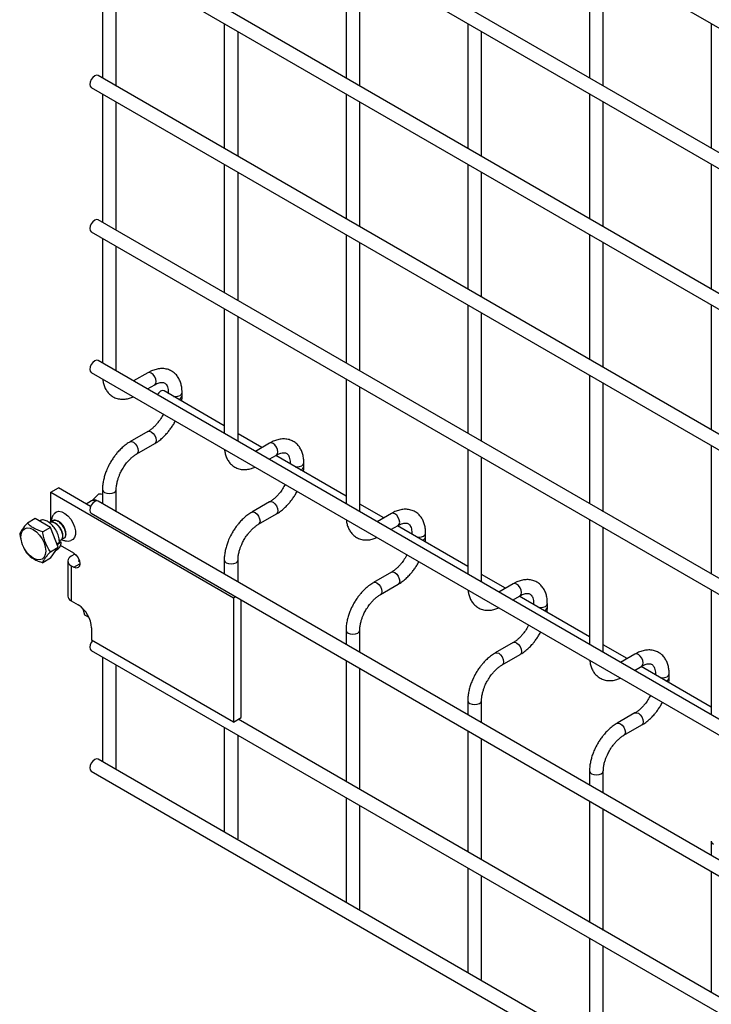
# Model space of a CAD drawing. Header units: inches. Extents: x 0.2 to 10.7, y 0.2 to 8.1.
# Tile 7 of 19: x 7 to 7.7, y 6.3 to 7.2. Entities that reach past the tile are written whole.
import ezdxf

# ---------------------------------------------------------------- set-up
doc = ezdxf.new("R2010")
doc.units = ezdxf.units.IN
doc.header["$MEASUREMENT"] = 0

msp = doc.modelspace()

# ---------------------------------------------------------------- linework, layer by layer
for p, q in [((7.10002, 7.56411), (10.5124, 5.59418)), ((10.51906, 5.46964), (7.10668, 7.43957)), ((7.10002, 7.42802), (10.5124, 5.45809)), ((10.51906, 5.33355), (7.10668, 7.30348)), ((7.10002, 7.29193), (10.5124, 5.322)), ((7.11083, 7.28569), (7.11083, 7.16499)), ((7.34653, 7.28571), (7.34653, 7.16502)), ((7.58223, 7.28573), (7.58223, 7.16504)), ((7.12416, 7.1573), (7.12416, 7.27799)), ((7.35986, 7.15732), (7.35986, 7.27801)), ((7.59556, 7.15734), (7.59556, 7.27804)), ((7.22868, 7.21765), (7.22868, 7.09696)), ((7.46438, 7.21768), (7.46438, 7.09698)), ((7.70008, 7.2177), (7.70008, 7.097)), ((7.24201, 7.08926), (7.24201, 7.20996)), ((7.47771, 7.08928), (7.47771, 7.20998)), ((10.51906, 5.19746), (7.10668, 7.16739)), ((7.10002, 7.15584), (10.5124, 5.18591)), ((7.11083, 7.1496), (7.11083, 7.0255)), ((7.12416, 7.0178), (7.12416, 7.1419)), ((7.34653, 7.14962), (7.34653, 7.02893)), ((7.35986, 7.02123), (7.35986, 7.14192)), ((7.58223, 7.14964), (7.58223, 7.02895)), ((7.59556, 7.02125), (7.59556, 7.14195)), ((7.22868, 7.08156), (7.22868, 6.95747)), ((7.46438, 7.08159), (7.46438, 6.96089)), ((7.70008, 7.08161), (7.70008, 6.96091)), ((7.24201, 6.94977), (7.24201, 7.07387)), ((7.47771, 6.95319), (7.47771, 7.07389)), ((10.51906, 5.05797), (7.10668, 7.02789)), ((7.10002, 7.01635), (10.5124, 5.04642)), ((7.11083, 7.01011), (7.11083, 6.88941)), ((7.34653, 7.01353), (7.34653, 6.88943)), ((7.58223, 7.01355), (7.58223, 6.89286)), ((7.12416, 6.88171), (7.12416, 7.00241)), ((7.35986, 6.88174), (7.35986, 7.00583)), ((7.59556, 6.88516), (7.59556, 7.00586)), ((7.22868, 6.94207), (7.22868, 6.82138)), ((7.46438, 6.9455), (7.46438, 6.8214)), ((7.70008, 6.94552), (7.70008, 6.82482)), ((7.24201, 6.81368), (7.24201, 6.93437)), ((7.47771, 6.8137), (7.47771, 6.9378)), ((10.51906, 4.92188), (7.10668, 6.8918)), ((7.10002, 6.88026), (10.5124, 4.91033)), ((7.15473, 6.88001), (7.14092, 6.87204)), ((7.58223, 6.87746), (7.58223, 6.75337)), ((7.15425, 6.86434), (7.1614, 6.86846)), ((7.34653, 6.87404), (7.34653, 6.75334)), ((7.35986, 6.74565), (7.35986, 6.86634)), ((7.59556, 6.74567), (7.59556, 6.86977)), ((7.22868, 6.8288), (7.17038, 6.86245)), ((7.17452, 6.86088), (7.17452, 6.86006)), ((7.17452, 6.86087), (7.17472, 6.85994)), ((7.18786, 6.85741), (7.18786, 6.86088)), ((7.16972, 6.84001), (7.16864, 6.83795)), ((7.15473, 6.82312), (7.13741, 6.81312)), ((7.2652, 6.80771), (7.24201, 6.8211)), ((7.14407, 6.80158), (7.1614, 6.81158)), ((7.27258, 6.81198), (7.25877, 6.804)), ((7.70008, 6.80943), (7.70008, 6.68533)), ((7.27211, 6.79631), (7.27925, 6.80043)), ((7.34653, 6.76076), (7.27853, 6.80002)), ((7.46438, 6.806), (7.46438, 6.68531)), ((7.29237, 6.79285), (7.29237, 6.79202)), ((7.29237, 6.79284), (7.29258, 6.79191)), ((7.30571, 6.78938), (7.30571, 6.79285)), ((7.47771, 6.67761), (7.47771, 6.79831)), ((7.28757, 6.77198), (7.2865, 6.76992)), ((7.06075, 6.7644), (7.06811, 6.76865)), ((7.06075, 6.73551), (7.06075, 6.7644)), ((7.06075, 6.7644), (7.23752, 6.66234)), ((7.09938, 6.75059), (7.06811, 6.76865)), ((7.10595, 6.76175), (7.1005, 6.75625)), ((7.11083, 6.76709), (7.11083, 6.75332)), ((7.12416, 6.74562), (7.12416, 6.76709)), ((7.10034, 6.75613), (7.09507, 6.75309)), ((7.10048, 6.75624), (7.10033, 6.75613)), ((10.51906, 4.78579), (7.10668, 6.75571)), ((7.27258, 6.75509), (7.25526, 6.74509)), ((7.38305, 6.73968), (7.35986, 6.75307)), ((7.10002, 6.74417), (10.5124, 4.77424)), ((7.26192, 6.73354), (7.27925, 6.74354)), ((7.39043, 6.74394), (7.37662, 6.73597)), ((7.04564, 6.73901), (7.03812, 6.73467)), ((7.06053, 6.73042), (7.04564, 6.73901)), ((7.05021, 6.73693), (7.04973, 6.73665)), ((7.38996, 6.72827), (7.3971, 6.73239)), ((7.46438, 6.69273), (7.39638, 6.73198)), ((7.58223, 6.73797), (7.58223, 6.61728)), ((7.06053, 6.73042), (7.05301, 6.72607)), ((7.06797, 6.71124), (7.06053, 6.73042)), ((7.41023, 6.72481), (7.41023, 6.72399)), ((7.41023, 6.7248), (7.41043, 6.72387)), ((7.42356, 6.72134), (7.42356, 6.72481)), ((7.59556, 6.60958), (7.59556, 6.73027)), ((7.06916, 6.71584), (7.06673, 6.71444)), ((7.06675, 6.71439), (7.06736, 6.71399)), ((7.06736, 6.71399), (7.06718, 6.71328)), ((7.07089, 6.71603), (7.06736, 6.71399)), ((7.069, 6.71726), (7.07089, 6.71603)), ((7.08308, 6.70557), (7.07011, 6.71306)), ((7.06045, 6.70689), (7.06797, 6.71124)), ((7.06053, 6.70065), (7.06797, 6.71124)), ((7.0661, 6.70858), (7.06735, 6.7093)), ((7.08414, 6.70462), (7.08055, 6.70254)), ((7.08414, 6.70462), (7.08493, 6.70416)), ((7.40543, 6.70395), (7.40435, 6.70188)), ((7.06053, 6.70065), (7.05301, 6.6963)), ((7.07727, 6.69798), (7.07727, 6.66396)), ((7.08308, 6.69196), (7.08897, 6.69537)), ((7.08791, 6.69829), (7.08841, 6.69858)), ((7.08791, 6.69829), (7.08791, 6.69768)), ((7.08879, 6.69717), (7.08791, 6.69768)), ((7.22868, 6.69905), (7.22868, 6.68529)), ((7.24201, 6.67759), (7.24201, 6.69905)), ((7.08055, 6.69343), (7.08055, 6.6594)), ((7.08055, 6.69343), (7.08308, 6.69196)), ((7.39043, 6.68706), (7.37311, 6.67706)), ((7.5009, 6.67165), (7.47771, 6.68503)), ((7.37977, 6.66551), (7.3971, 6.67551)), ((7.50828, 6.67591), (7.49447, 6.66794)), ((7.70008, 6.66994), (7.70008, 6.54924)), ((7.08055, 6.6594), (7.08732, 6.65549)), ((7.23752, 6.66234), (7.23964, 6.66356)), ((7.23752, 6.66234), (7.23752, 6.54224)), ((7.24489, 6.5465), (7.24489, 6.66053)), ((7.50781, 6.66024), (7.51495, 6.66436)), ((7.58223, 6.6247), (7.51423, 6.66395)), ((7.52808, 6.65678), (7.52808, 6.65596)), ((7.52808, 6.65677), (7.52828, 6.65584)), ((7.54141, 6.65331), (7.54141, 6.65678)), ((7.0919, 6.65188), (7.09327, 6.64606)), ((7.09327, 6.64606), (7.09764, 6.64354)), ((7.10017, 6.63324), (7.10017, 6.62154)), ((7.34653, 6.63102), (7.34653, 6.61725)), ((7.35986, 6.60956), (7.35986, 6.63102)), ((7.52328, 6.63591), (7.5222, 6.63385)), ((7.23752, 6.54224), (7.10017, 6.62154)), ((7.50828, 6.61902), (7.49096, 6.60902)), ((7.10002, 6.61148), (10.5124, 4.64155)), ((7.61875, 6.60361), (7.59556, 6.617)), ((7.11083, 6.60524), (7.11083, 6.50394)), ((7.34653, 6.60186), (7.34653, 6.48457)), ((7.49762, 6.59747), (7.51495, 6.60747)), ((7.62613, 6.60787), (7.61232, 6.5999)), ((7.12416, 6.49783), (7.12416, 6.59754)), ((7.35986, 6.47687), (7.35986, 6.59416)), ((7.62566, 6.5922), (7.6328, 6.59633)), ((7.70008, 6.55666), (7.63209, 6.59591)), ((7.64593, 6.58874), (7.64593, 6.58792)), ((7.64593, 6.58873), (7.64613, 6.58781)), ((7.65926, 6.58527), (7.65926, 6.58874)), ((7.46438, 6.56298), (7.46438, 6.54922)), ((7.47771, 6.54152), (7.47771, 6.56298)), ((7.64113, 6.56788), (7.64005, 6.56581)), ((7.62613, 6.55099), (7.60881, 6.54099)), ((7.23752, 6.54224), (7.24489, 6.5465)), ((10.37519, 4.73615), (7.24207, 6.54487)), ((7.22868, 6.5372), (7.22868, 6.4359)), ((7.46438, 6.53382), (7.46438, 6.41653)), ((7.61548, 6.52944), (7.6328, 6.53944)), ((7.24201, 6.4298), (7.24201, 6.52951)), ((7.47771, 6.40883), (7.47771, 6.52613)), ((10.51906, 4.5364), (7.10668, 6.50633)), ((7.10002, 6.49478), (10.5124, 4.52486)), ((7.12374, 6.49648), (7.12416, 6.49783)), ((7.58223, 6.49495), (7.58223, 6.48119)), ((7.59556, 6.47349), (7.59556, 6.49495)), ((7.34653, 6.46917), (7.34653, 6.36787)), ((7.58223, 6.46579), (7.58223, 6.3485)), ((7.35986, 6.36176), (7.35986, 6.46147)), ((7.59556, 6.3408), (7.59556, 6.45809)), ((7.24159, 6.42845), (7.24201, 6.4298)), ((7.70008, 6.42692), (7.70008, 6.41315)), ((7.46438, 6.40114), (7.46438, 6.29983)), ((7.47771, 6.29373), (7.47771, 6.39344)), ((7.70008, 6.39776), (7.70008, 6.28046)), ((7.35944, 6.36042), (7.35986, 6.36176)), ((7.58223, 6.3331), (7.58223, 6.2318)), ((7.59556, 6.2257), (7.59556, 6.3254)), ((7.47729, 6.29238), (7.47771, 6.29373))]:
    msp.add_line(p, q)
at = {"flags": 128}
for points in [[(7.10668, 7.16739), (7.10515, 7.16768), (7.10335, 7.16706), (7.10155, 7.1656), (7.10002, 7.16354), (7.09899, 7.16118), (7.09864, 7.15889), (7.09899, 7.15701), (7.10002, 7.15584), (7.10002, 7.15584)], [(7.10668, 7.02789), (7.10515, 7.02819), (7.10335, 7.02756), (7.10155, 7.02611), (7.10002, 7.02404), (7.09899, 7.02169), (7.09864, 7.0194), (7.09899, 7.01752), (7.10002, 7.01635), (7.10002, 7.01635)], [(7.10668, 6.8918), (7.10515, 6.8921), (7.10335, 6.89147), (7.10155, 6.89002), (7.10002, 6.88795), (7.09899, 6.8856), (7.09864, 6.88331), (7.09899, 6.88143), (7.10002, 6.88026), (7.10002, 6.88026)], [(7.1614, 6.86846), (7.1614, 6.86846), (7.16242, 6.86964), (7.16278, 6.87151), (7.16242, 6.87381), (7.1614, 6.87616), (7.15987, 6.87822), (7.15806, 6.87968), (7.15626, 6.88031), (7.15473, 6.88001)], [(7.17038, 6.86245), (7.16885, 6.86275), (7.16705, 6.86212), (7.16524, 6.86066), (7.16384, 6.85881)], [(7.17957, 6.85715), (7.18119, 6.85703), (7.18374, 6.85732), (7.1859, 6.85816), (7.18735, 6.85941), (7.18786, 6.86086)], [(7.15475, 6.82313), (7.15626, 6.82342), (7.15806, 6.82279), (7.15987, 6.82134), (7.1614, 6.81928), (7.16242, 6.81692), (7.16278, 6.81463), (7.16242, 6.81275), (7.16142, 6.81159)], [(7.13738, 6.81311), (7.1374, 6.81312), (7.13893, 6.81342), (7.14074, 6.81279), (7.14254, 6.81134), (7.14407, 6.80927), (7.14509, 6.80692), (7.14545, 6.80463)], [(7.27925, 6.80043), (7.27925, 6.80043), (7.28027, 6.8016), (7.28063, 6.80348), (7.28027, 6.80577), (7.27925, 6.80813), (7.27772, 6.81019), (7.27591, 6.81165), (7.27411, 6.81227), (7.27258, 6.81198)], [(7.14545, 6.80463), (7.14509, 6.80275), (7.14407, 6.80158), (7.14405, 6.80157)], [(7.29742, 6.78911), (7.29904, 6.789), (7.30159, 6.78929), (7.30376, 6.79012), (7.3052, 6.79137), (7.30571, 6.79282)], [(7.11083, 6.76711), (7.11083, 6.76709), (7.11133, 6.76561), (7.11278, 6.76436)], [(7.11278, 6.76436), (7.11494, 6.76353), (7.11749, 6.76324), (7.12004, 6.76353), (7.12221, 6.76436), (7.12365, 6.76561), (7.12416, 6.76709), (7.12416, 6.7671)], [(7.10668, 6.75571), (7.10515, 6.75601), (7.10335, 6.75538), (7.10155, 6.75393), (7.10002, 6.75186), (7.09899, 6.74951), (7.09864, 6.74722), (7.09899, 6.74534), (7.10002, 6.74417), (7.10002, 6.74417)], [(7.10418, 6.75578), (7.10213, 6.75648), (7.10034, 6.75613)], [(7.2726, 6.7551), (7.27411, 6.75539), (7.27591, 6.75476), (7.27772, 6.7533), (7.27925, 6.75124), (7.28027, 6.74889), (7.28063, 6.7466), (7.28027, 6.74472), (7.27928, 6.74356)], [(7.06482, 6.74444), (7.06617, 6.74541), (7.06863, 6.746), (7.07146, 6.74552), (7.07446, 6.74403), (7.07741, 6.74162), (7.08008, 6.73848), (7.08228, 6.73484), (7.08384, 6.73097), (7.08466, 6.72715), (7.08466, 6.72368), (7.08384, 6.7208), (7.08228, 6.71874), (7.08028, 6.71769)], [(7.25523, 6.74507), (7.25526, 6.74509), (7.25679, 6.74539), (7.25859, 6.74476), (7.26039, 6.7433), (7.26192, 6.74124), (7.26294, 6.73888), (7.2633, 6.73659)], [(7.3971, 6.73239), (7.3971, 6.73239), (7.39812, 6.73357), (7.39848, 6.73545), (7.39812, 6.73774), (7.3971, 6.74009), (7.39557, 6.74216), (7.39376, 6.74361), (7.39196, 6.74424), (7.39043, 6.74394)], [(7.2633, 6.73659), (7.26294, 6.73472), (7.26192, 6.73354), (7.2619, 6.73353)], [(7.03191, 6.72142), (7.03232, 6.72476), (7.03352, 6.7274), (7.03542, 6.72916), (7.0379, 6.72993), (7.04078, 6.72964), (7.04388, 6.72833), (7.04697, 6.72607), (7.04986, 6.72302), (7.05233, 6.7194), (7.05424, 6.71544), (7.05543, 6.71142), (7.05584, 6.70761), (7.05543, 6.70427), (7.05424, 6.70163), (7.05233, 6.69986), (7.04986, 6.6991), (7.04697, 6.69938), (7.04388, 6.7007), (7.04078, 6.70296), (7.0379, 6.706), (7.03542, 6.70963), (7.03352, 6.71359), (7.03232, 6.71761), (7.03191, 6.72142)], [(7.41527, 6.72108), (7.41689, 6.72096), (7.41944, 6.72126), (7.42161, 6.72209), (7.42305, 6.72334), (7.42356, 6.72479)], [(7.08308, 6.70557), (7.08533, 6.70375), (7.08725, 6.70117), (7.08852, 6.69823), (7.08897, 6.69537), (7.08852, 6.69302), (7.08725, 6.69155), (7.08533, 6.69118), (7.08308, 6.69196)], [(7.22868, 6.69908), (7.22868, 6.69905), (7.22918, 6.69758), (7.23063, 6.69633)], [(7.23063, 6.69633), (7.23279, 6.6955), (7.23534, 6.6952), (7.23789, 6.6955), (7.24006, 6.69633), (7.2415, 6.69758), (7.24201, 6.69905), (7.24201, 6.69907)], [(7.39045, 6.68707), (7.39196, 6.68735), (7.39376, 6.68673), (7.39557, 6.68527), (7.3971, 6.68321), (7.39812, 6.68085), (7.39848, 6.67856), (7.39812, 6.67669), (7.39713, 6.67553)], [(7.37308, 6.67704), (7.37311, 6.67705), (7.37464, 6.67735), (7.37644, 6.67673), (7.37824, 6.67527), (7.37977, 6.67321), (7.3808, 6.67085), (7.38115, 6.66856)], [(7.51495, 6.66436), (7.51495, 6.66436), (7.51597, 6.66554), (7.51633, 6.66741), (7.51597, 6.6697), (7.51495, 6.67206), (7.51342, 6.67412), (7.51162, 6.67558), (7.50981, 6.6762), (7.50828, 6.67591)], [(7.38115, 6.66856), (7.3808, 6.66668), (7.37977, 6.66551), (7.37976, 6.6655)], [(7.53312, 6.65305), (7.53474, 6.65293), (7.5373, 6.65322), (7.53946, 6.65406), (7.5409, 6.65531), (7.54141, 6.65676)], [(7.34653, 6.63104), (7.34653, 6.63102), (7.34704, 6.62955), (7.34848, 6.6283)], [(7.34848, 6.6283), (7.35064, 6.62746), (7.35319, 6.62717), (7.35575, 6.62746), (7.35791, 6.6283), (7.35935, 6.62955), (7.35986, 6.63102), (7.35986, 6.63104)], [(7.10125, 6.62091), (7.10002, 6.61918), (7.09899, 6.61682), (7.09864, 6.61453), (7.09899, 6.61265), (7.10002, 6.61148), (7.10002, 6.61148)], [(7.5083, 6.61903), (7.50981, 6.61932), (7.51162, 6.61869), (7.51342, 6.61724), (7.51495, 6.61517), (7.51597, 6.61282), (7.51633, 6.61053), (7.51597, 6.60865), (7.51498, 6.60749)], [(7.49093, 6.609), (7.49096, 6.60902), (7.49249, 6.60932), (7.49429, 6.60869), (7.4961, 6.60724), (7.49762, 6.60517), (7.49865, 6.60282), (7.49901, 6.60053)], [(7.6328, 6.59633), (7.6328, 6.59633), (7.63382, 6.5975), (7.63418, 6.59938), (7.63382, 6.60167), (7.6328, 6.60403), (7.63127, 6.60609), (7.62947, 6.60754), (7.62766, 6.60817), (7.62613, 6.60787)], [(7.49901, 6.60053), (7.49865, 6.59865), (7.49762, 6.59747), (7.49761, 6.59746)], [(7.65097, 6.58501), (7.6526, 6.5849), (7.65515, 6.58519), (7.65731, 6.58602), (7.65875, 6.58727), (7.65926, 6.58872)], [(7.46438, 6.56301), (7.46438, 6.56298), (7.46489, 6.56151), (7.46633, 6.56026)], [(7.46633, 6.56026), (7.46849, 6.55943), (7.47105, 6.55914), (7.4736, 6.55943), (7.47576, 6.56026), (7.4772, 6.56151), (7.47771, 6.56298), (7.47771, 6.563)], [(7.62615, 6.551), (7.62766, 6.55129), (7.62947, 6.55066), (7.63127, 6.5492), (7.6328, 6.54714), (7.63382, 6.54478), (7.63418, 6.54249), (7.63382, 6.54062), (7.63283, 6.53946)], [(7.60878, 6.54097), (7.60881, 6.54099), (7.61034, 6.54128), (7.61214, 6.54066), (7.61395, 6.5392), (7.61548, 6.53714), (7.6165, 6.53478), (7.61686, 6.53249)], [(7.61686, 6.53249), (7.6165, 6.53062), (7.61548, 6.52944), (7.61546, 6.52943)], [(7.10668, 6.50633), (7.10515, 6.50662), (7.10335, 6.506), (7.10155, 6.50454), (7.10002, 6.50248), (7.09899, 6.50012), (7.09864, 6.49783), (7.09899, 6.49596), (7.10002, 6.49478), (7.10002, 6.49478)], [(7.58223, 6.49497), (7.58223, 6.49495), (7.58274, 6.49348), (7.58418, 6.49223)], [(7.58418, 6.49223), (7.58635, 6.49139), (7.5889, 6.4911), (7.59145, 6.49139), (7.59361, 6.49223), (7.59506, 6.49348), (7.59556, 6.49495), (7.59556, 6.49497)], [(7.70008, 6.42694), (7.70008, 6.42692), (7.70059, 6.42544), (7.70203, 6.42419)]]:
    msp.add_lwpolyline(points, dxfattribs=at)
for centre, radius, start, end in [((7.18377, 6.85821), 0.00417, 283.62805, 348.60971), ((7.30162, 6.79018), 0.00417, 283.62805, 348.60971), ((7.10874, 6.75848), 0.0043, 61.03639, 130.4461), ((7.10285, 6.75305), 0.00397, 48.51886, 126.28451), ((7.06292, 6.72542), 0.01201, 10.94264, 67.72485), ((7.41947, 6.72214), 0.00417, 283.62805, 348.60971), ((7.08228, 6.69798), 0.00488, 110.78342, 249.21658), ((7.08803, 6.69798), 0.000327, 110.78342, 249.21658), ((7.08286, 6.66452), 0.00562, 185.6948, 245.62534), ((7.07228, 6.63197), 0.02792, 2.60548, 57.39452), ((7.53732, 6.65411), 0.00417, 283.62805, 348.60971), ((7.65517, 6.58607), 0.00417, 283.62805, 348.60971)]:
    msp.add_arc(centre, radius, start, end)
for points, knots in [([(7.1878, 6.86086), (7.1878, 6.86185), (7.1878, 6.86431), (7.18719, 6.86801), (7.18601, 6.87194), (7.1842, 6.87553), (7.18173, 6.8787), (7.17858, 6.88131), (7.17472, 6.88321), (7.17042, 6.88412), (7.16593, 6.88406), (7.16152, 6.88311), (7.15775, 6.88171), (7.15553, 6.88039), (7.15474, 6.87993)], [0, 0, 0, 0, 0.055865, 0.138843, 0.222804, 0.307378, 0.392659, 0.479758, 0.571085, 0.670191, 0.761466, 0.854847, 0.948408, 1, 1, 1, 1]), ([(7.11107, 6.87387), (7.11121, 6.87278), (7.11152, 6.87026), (7.11266, 6.86663), (7.11445, 6.86302), (7.11691, 6.85984), (7.12005, 6.85721), (7.1239, 6.85529), (7.1282, 6.85434), (7.13268, 6.8544), (7.13683, 6.85518), (7.13948, 6.85629), (7.14066, 6.85679)], [0, 0, 0, 0, 0.075647, 0.173758, 0.272589, 0.372235, 0.473958, 0.580532, 0.696076, 0.802651, 0.911721, 1, 1, 1, 1]), ([(7.16139, 6.86844), (7.1621, 6.86883), (7.16363, 6.86967), (7.16577, 6.8704), (7.16774, 6.87076), (7.1694, 6.87071), (7.17078, 6.87032), (7.17186, 6.86962), (7.17291, 6.86833), (7.17377, 6.86651), (7.17433, 6.86404), (7.17459, 6.8621), (7.17452, 6.86093), (7.17451, 6.86087)], [0, 0, 0, 0, 0.076773, 0.165115, 0.255001, 0.349054, 0.454297, 0.590828, 0.696678, 0.797649, 0.896959, 0.995305, 1, 1, 1, 1]), ([(7.18752, 6.85255), (7.18767, 6.85373), (7.18788, 6.85538), (7.18782, 6.85694), (7.1878, 6.85739)], [0, 0, 0, 0, 0.713841, 1, 1, 1, 1]), ([(7.16864, 6.83795), (7.16772, 6.83645), (7.16643, 6.83435), (7.16426, 6.83153), (7.16234, 6.8293), (7.15998, 6.82696), (7.15753, 6.82494), (7.15573, 6.82366), (7.15484, 6.8232), (7.15473, 6.82315)], [0, 0, 0, 0, 0.2338919, 0.3290165, 0.4847743, 0.6432275, 0.8094194, 0.9784571, 1, 1, 1, 1]), ([(7.16138, 6.81166), (7.162, 6.812), (7.16398, 6.81307), (7.16709, 6.81547), (7.17057, 6.8186), (7.17345, 6.82172), (7.17596, 6.82482), (7.17815, 6.82793), (7.18, 6.83082), (7.18091, 6.83266), (7.18125, 6.83336)], [0, 0, 0, 0, 0.078783, 0.251746, 0.412369, 0.558749, 0.672317, 0.802128, 0.925319, 1, 1, 1, 1]), ([(7.13742, 6.81304), (7.13685, 6.81274), (7.13491, 6.81169), (7.13183, 6.80933), (7.12831, 6.80619), (7.1254, 6.80306), (7.12288, 6.79995), (7.12063, 6.79682), (7.11923, 6.7945), (7.11853, 6.79333)], [0, 0, 0, 0, 0.077868, 0.264827, 0.439016, 0.599002, 0.720999, 0.859309, 1, 1, 1, 1]), ([(7.30565, 6.79283), (7.30565, 6.79381), (7.30565, 6.79627), (7.30504, 6.79998), (7.30387, 6.8039), (7.30205, 6.8075), (7.29958, 6.81067), (7.29643, 6.81328), (7.29257, 6.81517), (7.28827, 6.81609), (7.28379, 6.81603), (7.27937, 6.81507), (7.2756, 6.81368), (7.27338, 6.81236), (7.27259, 6.81189)], [0, 0, 0, 0, 0.055865, 0.138843, 0.222804, 0.307378, 0.392659, 0.479758, 0.571085, 0.670191, 0.761466, 0.854847, 0.948408, 1, 1, 1, 1]), ([(7.13007, 6.78666), (7.131, 6.78816), (7.1323, 6.79027), (7.13447, 6.79311), (7.1364, 6.79535), (7.13876, 6.7977), (7.14123, 6.79973), (7.14304, 6.80102), (7.14395, 6.80149), (7.14407, 6.80155)], [0, 0, 0, 0, 0.23328, 0.328157, 0.483522, 0.641597, 0.807416, 0.976098, 1, 1, 1, 1]), ([(7.22893, 6.80584), (7.22906, 6.80474), (7.22937, 6.80223), (7.23051, 6.7986), (7.2323, 6.79498), (7.23476, 6.7918), (7.2379, 6.78917), (7.24176, 6.78725), (7.24605, 6.78631), (7.25053, 6.78636), (7.25468, 6.78715), (7.25733, 6.78826), (7.25851, 6.78876)], [0, 0, 0, 0, 0.075647, 0.173758, 0.272589, 0.372235, 0.473958, 0.580532, 0.696076, 0.802651, 0.911721, 1, 1, 1, 1]), ([(7.27924, 6.8004), (7.27995, 6.80079), (7.28148, 6.80164), (7.28362, 6.80236), (7.28559, 6.80272), (7.28725, 6.80268), (7.28863, 6.80229), (7.28971, 6.80159), (7.29076, 6.80029), (7.29163, 6.79848), (7.29218, 6.79601), (7.29244, 6.79407), (7.29237, 6.79289), (7.29237, 6.79284)], [0, 0, 0, 0, 0.076773, 0.165115, 0.255001, 0.349054, 0.454297, 0.590828, 0.696678, 0.797649, 0.896959, 0.995305, 1, 1, 1, 1]), ([(7.11853, 6.79333), (7.1175, 6.79144), (7.11606, 6.78878), (7.11436, 6.78471), (7.1131, 6.78122), (7.11196, 6.77707), (7.11118, 6.77281), (7.1108, 6.76943), (7.11087, 6.76757), (7.11088, 6.76711)], [0, 0, 0, 0, 0.221259, 0.311471, 0.460146, 0.612921, 0.775414, 0.943548, 1, 1, 1, 1]), ([(7.30538, 6.78452), (7.30552, 6.7857), (7.30573, 6.78735), (7.30567, 6.78891), (7.30565, 6.78935)], [0, 0, 0, 0, 0.713841, 1, 1, 1, 1]), ([(7.12418, 6.7671), (7.1242, 6.76808), (7.12425, 6.77012), (7.12485, 6.77359), (7.12574, 6.77693), (7.12684, 6.78002), (7.12818, 6.78319), (7.12938, 6.78538), (7.13007, 6.78666)], [0, 0, 0, 0, 0.1714581, 0.354441, 0.5355878, 0.6686902, 0.8070367, 1, 1, 1, 1]), ([(7.2865, 6.76992), (7.28557, 6.76842), (7.28428, 6.76632), (7.28211, 6.76349), (7.28019, 6.76126), (7.27783, 6.75892), (7.27538, 6.75691), (7.27358, 6.75562), (7.27269, 6.75517), (7.27259, 6.75511)], [0, 0, 0, 0, 0.2338919, 0.3290165, 0.4847743, 0.6432275, 0.8094194, 0.9784571, 1, 1, 1, 1]), ([(7.27923, 6.74363), (7.27985, 6.74396), (7.28183, 6.74504), (7.28494, 6.74743), (7.28842, 6.75057), (7.2913, 6.75368), (7.29381, 6.75679), (7.296, 6.7599), (7.29785, 6.76278), (7.29876, 6.76463), (7.2991, 6.76532)], [0, 0, 0, 0, 0.078783, 0.251746, 0.412369, 0.558749, 0.672317, 0.802128, 0.925319, 1, 1, 1, 1]), ([(7.06488, 6.74432), (7.06449, 6.74397), (7.06328, 6.74291), (7.06209, 6.74042), (7.06134, 6.73791), (7.06136, 6.73636), (7.06137, 6.73594)], [0, 0, 0, 0, 0.16588, 0.510846, 0.864387, 1, 1, 1, 1]), ([(7.25527, 6.74501), (7.2547, 6.7447), (7.25276, 6.74366), (7.24968, 6.7413), (7.24616, 6.73816), (7.24325, 6.73503), (7.24073, 6.73192), (7.23848, 6.72878), (7.23708, 6.72646), (7.23638, 6.72529)], [0, 0, 0, 0, 0.077868, 0.264827, 0.439016, 0.599002, 0.720999, 0.859309, 1, 1, 1, 1]), ([(7.42351, 6.72479), (7.4235, 6.72578), (7.4235, 6.72824), (7.42289, 6.73194), (7.42172, 6.73587), (7.4199, 6.73947), (7.41744, 6.74263), (7.41428, 6.74524), (7.41042, 6.74714), (7.40612, 6.74805), (7.40164, 6.74799), (7.39722, 6.74704), (7.39345, 6.74564), (7.39123, 6.74433), (7.39044, 6.74386)], [0, 0, 0, 0, 0.055865, 0.138843, 0.222804, 0.307378, 0.392659, 0.479758, 0.571085, 0.670191, 0.761466, 0.854847, 0.948408, 1, 1, 1, 1]), ([(7.03812, 6.73467), (7.0362, 6.73253), (7.03452, 6.73052), (7.03294, 6.72827), (7.03265, 6.72783), (7.03212, 6.727), (7.03189, 6.7266), (7.03126, 6.72545), (7.03094, 6.72474), (7.03068, 6.72408)], [0, 0, 0, 0, 0.5, 0.5, 0.625, 0.625, 0.75, 0.75, 1, 1, 1, 1]), ([(7.05301, 6.72607), (7.04987, 6.72707), (7.04696, 6.72824), (7.04379, 6.73006), (7.04318, 6.73045), (7.04203, 6.73123), (7.04149, 6.73164), (7.03992, 6.73289), (7.03899, 6.73376), (7.03812, 6.73467)], [0, 0, 0, 0, 0.5, 0.5, 0.625, 0.625, 0.75, 0.75, 1, 1, 1, 1]), ([(7.06916, 6.71584), (7.06907, 6.71743), (7.06888, 6.7206), (7.06699, 6.72577), (7.06417, 6.73053), (7.06103, 6.73396), (7.05768, 6.73644), (7.05437, 6.73772), (7.05163, 6.73785), (7.05058, 6.73698), (7.05032, 6.73676)], [0, 0, 0, 0, 0.143203, 0.28641, 0.429622, 0.572829, 0.666843, 0.810047, 0.953255, 1, 1, 1, 1]), ([(7.06889, 6.71797), (7.06968, 6.71804), (7.07141, 6.71819), (7.07259, 6.72097), (7.07221, 6.7251), (7.07011, 6.72965), (7.06673, 6.73351), (7.06297, 6.73554), (7.06013, 6.7359), (7.05925, 6.73497), (7.0591, 6.73483)], [0, 0, 0, 0, 0.118994, 0.262135, 0.403364, 0.545827, 0.68829, 0.829519, 0.972661, 1, 1, 1, 1]), ([(7.07076, 6.71851), (7.07093, 6.71854), (7.072, 6.71874), (7.07275, 6.72117), (7.07242, 6.7252), (7.07031, 6.72977), (7.06694, 6.73362), (7.06317, 6.73566), (7.06033, 6.73602), (7.05944, 6.73509), (7.0593, 6.73494)], [0, 0, 0, 0, 0.02999, 0.187496, 0.342897, 0.499656, 0.656415, 0.811816, 0.969322, 1, 1, 1, 1]), ([(7.0718, 6.71979), (7.07243, 6.71975), (7.07405, 6.71967), (7.0754, 6.722), (7.07538, 6.72589), (7.07358, 6.73047), (7.07045, 6.73451), (7.06658, 6.73712), (7.06308, 6.73739), (7.06091, 6.73655), (7.06055, 6.73537), (7.06055, 6.73537)], [0, 0, 0, 0, 0.083876, 0.215092, 0.345171, 0.477012, 0.607474, 0.737936, 0.869777, 0.999857, 1, 1, 1, 1]), ([(7.07379, 6.72005), (7.07442, 6.72069), (7.07568, 6.72197), (7.07557, 6.72606), (7.0738, 6.73057), (7.07063, 6.73466), (7.06687, 6.73712), (7.06375, 6.73777), (7.06261, 6.73682), (7.06229, 6.73655)], [0, 0, 0, 0, 0.155993, 0.311436, 0.468984, 0.624884, 0.780784, 0.938332, 1, 1, 1, 1]), ([(7.24792, 6.71863), (7.24885, 6.72013), (7.25015, 6.72224), (7.25232, 6.72507), (7.25425, 6.72731), (7.25661, 6.72966), (7.25908, 6.73169), (7.26089, 6.73299), (7.2618, 6.73346), (7.26192, 6.73352)], [0, 0, 0, 0, 0.2332801, 0.3281568, 0.4835223, 0.6415972, 0.8074158, 0.9760985, 1, 1, 1, 1]), ([(7.34678, 6.7378), (7.34691, 6.73671), (7.34722, 6.73419), (7.34836, 6.73056), (7.35015, 6.72695), (7.35261, 6.72377), (7.35575, 6.72114), (7.35961, 6.71922), (7.3639, 6.71827), (7.36838, 6.71833), (7.37253, 6.71911), (7.37518, 6.72023), (7.37637, 6.72072)], [0, 0, 0, 0, 0.075647, 0.173758, 0.272589, 0.372235, 0.473958, 0.580532, 0.696076, 0.802651, 0.911721, 1, 1, 1, 1]), ([(7.39709, 6.73237), (7.3978, 6.73276), (7.39933, 6.7336), (7.40147, 6.73433), (7.40345, 6.73469), (7.4051, 6.73464), (7.40648, 6.73425), (7.40756, 6.73355), (7.40861, 6.73226), (7.40948, 6.73044), (7.41003, 6.72798), (7.41029, 6.72604), (7.41022, 6.72486), (7.41022, 6.72481)], [0, 0, 0, 0, 0.076773, 0.165115, 0.255001, 0.349054, 0.454297, 0.590828, 0.696678, 0.797649, 0.896959, 0.995305, 1, 1, 1, 1]), ([(7.03068, 6.72408), (7.03119, 6.72054), (7.03198, 6.7171), (7.03356, 6.71303), (7.0339, 6.71222), (7.03464, 6.71066), (7.03503, 6.7099), (7.03626, 6.70768), (7.03716, 6.70626), (7.03812, 6.7049)], [0, 0, 0, 0, 0.5, 0.5, 0.625, 0.625, 0.75, 0.75, 1, 1, 1, 1]), ([(7.06045, 6.70689), (7.05853, 6.70962), (7.05685, 6.71254), (7.05527, 6.71662), (7.05497, 6.71745), (7.05445, 6.71913), (7.05422, 6.71998), (7.05359, 6.72256), (7.05326, 6.7243), (7.05301, 6.72607)], [0, 0, 0, 0, 0.5, 0.5, 0.625, 0.625, 0.75, 0.75, 1, 1, 1, 1]), ([(7.23638, 6.72529), (7.23535, 6.72341), (7.23392, 6.72075), (7.23221, 6.71668), (7.23096, 6.71319), (7.22981, 6.70904), (7.22903, 6.70477), (7.22865, 6.7014), (7.22872, 6.69954), (7.22873, 6.69907)], [0, 0, 0, 0, 0.221259, 0.311471, 0.460146, 0.612921, 0.775414, 0.943548, 1, 1, 1, 1]), ([(7.06724, 6.70947), (7.06787, 6.70984), (7.06946, 6.71076), (7.07055, 6.7133), (7.07081, 6.71537), (7.07089, 6.71603)], [0, 0, 0, 0, 0.314208, 0.780651, 1, 1, 1, 1]), ([(7.07107, 6.71898), (7.07135, 6.71881), (7.07247, 6.71813), (7.07468, 6.71747), (7.07753, 6.71711), (7.07937, 6.71753), (7.08024, 6.71773)], [0, 0, 0, 0, 0.104256, 0.408511, 0.722132, 1, 1, 1, 1]), ([(7.24203, 6.69906), (7.24205, 6.70005), (7.24211, 6.70209), (7.2427, 6.70556), (7.24359, 6.70889), (7.24469, 6.71198), (7.24603, 6.71516), (7.24723, 6.71735), (7.24792, 6.71863)], [0, 0, 0, 0, 0.171458, 0.354441, 0.535588, 0.66869, 0.807037, 1, 1, 1, 1]), ([(7.42323, 6.71649), (7.42337, 6.71766), (7.42358, 6.71931), (7.42352, 6.72087), (7.42351, 6.72132)], [0, 0, 0, 0, 0.713841, 1, 1, 1, 1]), ([(7.03812, 6.7049), (7.03985, 6.70309), (7.04187, 6.70141), (7.04503, 6.69958), (7.04569, 6.69923), (7.04706, 6.69856), (7.04776, 6.69825), (7.04992, 6.69735), (7.05144, 6.6968), (7.05301, 6.6963)], [0, 0, 0, 0, 0.5, 0.5, 0.625, 0.625, 0.75, 0.75, 1, 1, 1, 1]), ([(7.05301, 6.6963), (7.05352, 6.69763), (7.0543, 6.69912), (7.05588, 6.70137), (7.05623, 6.70184), (7.05696, 6.7028), (7.05735, 6.70329), (7.05858, 6.70479), (7.05949, 6.70583), (7.06045, 6.70689)], [0, 0, 0, 0, 0.5, 0.5, 0.625, 0.625, 0.75, 0.75, 1, 1, 1, 1]), ([(7.40435, 6.70188), (7.40342, 6.70039), (7.40213, 6.69828), (7.39996, 6.69546), (7.39804, 6.69323), (7.39568, 6.69089), (7.39323, 6.68887), (7.39143, 6.68759), (7.39054, 6.68713), (7.39044, 6.68708)], [0, 0, 0, 0, 0.2338919, 0.3290165, 0.4847743, 0.6432275, 0.8094194, 0.9784571, 1, 1, 1, 1]), ([(7.39709, 6.67559), (7.3977, 6.67593), (7.39968, 6.677), (7.40279, 6.6794), (7.40628, 6.68253), (7.40915, 6.68565), (7.41166, 6.68875), (7.41385, 6.69186), (7.4157, 6.69475), (7.41661, 6.69659), (7.41696, 6.69729)], [0, 0, 0, 0, 0.078783, 0.251746, 0.412369, 0.558749, 0.672317, 0.802128, 0.925319, 1, 1, 1, 1]), ([(7.37312, 6.67697), (7.37255, 6.67667), (7.37062, 6.67563), (7.36753, 6.67327), (7.36401, 6.67012), (7.3611, 6.66699), (7.35859, 6.66389), (7.35633, 6.66075), (7.35493, 6.65843), (7.35423, 6.65726)], [0, 0, 0, 0, 0.077868, 0.264827, 0.439016, 0.599002, 0.720999, 0.859309, 1, 1, 1, 1]), ([(7.54136, 6.65676), (7.54136, 6.65775), (7.54135, 6.66021), (7.54075, 6.66391), (7.53957, 6.66784), (7.53775, 6.67143), (7.53529, 6.6746), (7.53214, 6.67721), (7.52827, 6.67911), (7.52397, 6.68002), (7.51949, 6.67996), (7.51507, 6.679), (7.5113, 6.67761), (7.50908, 6.67629), (7.50829, 6.67582)], [0, 0, 0, 0, 0.055865, 0.138843, 0.222804, 0.307378, 0.392659, 0.479758, 0.571085, 0.670191, 0.761466, 0.854847, 0.948408, 1, 1, 1, 1]), ([(7.36578, 6.65059), (7.3667, 6.65209), (7.368, 6.6542), (7.37018, 6.65704), (7.3721, 6.65928), (7.37446, 6.66163), (7.37693, 6.66366), (7.37874, 6.66496), (7.37965, 6.66542), (7.37977, 6.66548)], [0, 0, 0, 0, 0.23328, 0.328157, 0.483522, 0.641597, 0.807416, 0.976098, 1, 1, 1, 1]), ([(7.46463, 6.66977), (7.46476, 6.66867), (7.46507, 6.66616), (7.46622, 6.66253), (7.468, 6.65891), (7.47046, 6.65573), (7.4736, 6.65311), (7.47746, 6.65119), (7.48175, 6.65024), (7.48623, 6.6503), (7.49038, 6.65108), (7.49303, 6.65219), (7.49422, 6.65269)], [0, 0, 0, 0, 0.075647, 0.173758, 0.272589, 0.372235, 0.473958, 0.580532, 0.696076, 0.802651, 0.911721, 1, 1, 1, 1]), ([(7.51494, 6.66434), (7.51565, 6.66473), (7.51719, 6.66557), (7.51932, 6.66629), (7.5213, 6.66665), (7.52295, 6.66661), (7.52433, 6.66622), (7.52541, 6.66552), (7.52646, 6.66423), (7.52733, 6.66241), (7.52788, 6.65994), (7.52814, 6.658), (7.52807, 6.65683), (7.52807, 6.65677)], [0, 0, 0, 0, 0.076773, 0.165115, 0.255001, 0.349054, 0.454297, 0.590828, 0.696678, 0.797649, 0.896959, 0.995305, 1, 1, 1, 1]), ([(7.35423, 6.65726), (7.35321, 6.65537), (7.35177, 6.65271), (7.35006, 6.64865), (7.34881, 6.64515), (7.34766, 6.64101), (7.34688, 6.63674), (7.34651, 6.63337), (7.34657, 6.63151), (7.34658, 6.63104)], [0, 0, 0, 0, 0.221259, 0.311471, 0.460146, 0.612921, 0.775414, 0.943548, 1, 1, 1, 1]), ([(7.35988, 6.63103), (7.3599, 6.63202), (7.35996, 6.63406), (7.36055, 6.63752), (7.36144, 6.64086), (7.36254, 6.64395), (7.36388, 6.64712), (7.36508, 6.64932), (7.36578, 6.65059)], [0, 0, 0, 0, 0.171458, 0.354441, 0.535588, 0.66869, 0.807037, 1, 1, 1, 1]), ([(7.54108, 6.64845), (7.54123, 6.64963), (7.54143, 6.65128), (7.54137, 6.65284), (7.54136, 6.65329)], [0, 0, 0, 0, 0.713841, 1, 1, 1, 1]), ([(7.5222, 6.63385), (7.52128, 6.63235), (7.51998, 6.63025), (7.51781, 6.62742), (7.51589, 6.62519), (7.51354, 6.62285), (7.51108, 6.62084), (7.50928, 6.61956), (7.50839, 6.6191), (7.50829, 6.61905)], [0, 0, 0, 0, 0.2338919, 0.3290165, 0.4847743, 0.6432275, 0.8094194, 0.9784571, 1, 1, 1, 1]), ([(7.51494, 6.60756), (7.51556, 6.60789), (7.51753, 6.60897), (7.52064, 6.61137), (7.52413, 6.6145), (7.527, 6.61761), (7.52952, 6.62072), (7.5317, 6.62383), (7.53355, 6.62671), (7.53446, 6.62856), (7.53481, 6.62926)], [0, 0, 0, 0, 0.078783, 0.251746, 0.412369, 0.558749, 0.672317, 0.802128, 0.925319, 1, 1, 1, 1]), ([(7.49097, 6.60894), (7.4904, 6.60863), (7.48847, 6.60759), (7.48538, 6.60523), (7.48186, 6.60209), (7.47895, 6.59896), (7.47644, 6.59585), (7.47418, 6.59271), (7.47278, 6.5904), (7.47208, 6.58923)], [0, 0, 0, 0, 0.077868, 0.264827, 0.439016, 0.599002, 0.720999, 0.859309, 1, 1, 1, 1]), ([(7.65921, 6.58872), (7.65921, 6.58971), (7.6592, 6.59217), (7.6586, 6.59588), (7.65742, 6.5998), (7.6556, 6.6034), (7.65314, 6.60656), (7.64999, 6.60917), (7.64612, 6.61107), (7.64182, 6.61199), (7.63734, 6.61192), (7.63292, 6.61097), (7.62916, 6.60958), (7.62693, 6.60826), (7.62614, 6.60779)], [0, 0, 0, 0, 0.055865, 0.138843, 0.222804, 0.307378, 0.392659, 0.479758, 0.571085, 0.670191, 0.761466, 0.854847, 0.948408, 1, 1, 1, 1]), ([(7.58248, 6.60174), (7.58261, 6.60064), (7.58292, 6.59812), (7.58407, 6.5945), (7.58586, 6.59088), (7.58832, 6.5877), (7.59146, 6.58507), (7.59531, 6.58315), (7.5996, 6.5822), (7.60408, 6.58226), (7.60823, 6.58305), (7.61088, 6.58416), (7.61207, 6.58465)], [0, 0, 0, 0, 0.075647, 0.173758, 0.272589, 0.372235, 0.473958, 0.580532, 0.696076, 0.802651, 0.911721, 1, 1, 1, 1]), ([(7.63279, 6.5963), (7.6335, 6.59669), (7.63504, 6.59753), (7.63718, 6.59826), (7.63915, 6.59862), (7.6408, 6.59858), (7.64218, 6.59819), (7.64326, 6.59749), (7.64431, 6.59619), (7.64518, 6.59438), (7.64574, 6.59191), (7.64599, 6.58997), (7.64592, 6.58879), (7.64592, 6.58874)], [0, 0, 0, 0, 0.076773, 0.165115, 0.255001, 0.349054, 0.454297, 0.590828, 0.696678, 0.797649, 0.896959, 0.995305, 1, 1, 1, 1]), ([(7.47208, 6.58923), (7.47106, 6.58734), (7.46962, 6.58468), (7.46791, 6.58061), (7.46666, 6.57712), (7.46551, 6.57297), (7.46474, 6.56871), (7.46436, 6.56533), (7.46442, 6.56347), (7.46443, 6.56301)], [0, 0, 0, 0, 0.221259, 0.311471, 0.460146, 0.612921, 0.775414, 0.943548, 1, 1, 1, 1]), ([(7.48363, 6.58256), (7.48455, 6.58406), (7.48585, 6.58617), (7.48803, 6.58901), (7.48995, 6.59124), (7.49231, 6.5936), (7.49478, 6.59562), (7.49659, 6.59692), (7.49751, 6.59739), (7.49762, 6.59745)], [0, 0, 0, 0, 0.2332801, 0.3281568, 0.4835223, 0.6415972, 0.8074158, 0.9760985, 1, 1, 1, 1]), ([(7.47773, 6.563), (7.47776, 6.56398), (7.47781, 6.56602), (7.4784, 6.56949), (7.47929, 6.57283), (7.48039, 6.57591), (7.48173, 6.57909), (7.48293, 6.58128), (7.48363, 6.58256)], [0, 0, 0, 0, 0.171458, 0.354441, 0.535588, 0.66869, 0.807037, 1, 1, 1, 1]), ([(7.65893, 6.58042), (7.65908, 6.5816), (7.65928, 6.58324), (7.65922, 6.58481), (7.65921, 6.58525)], [0, 0, 0, 0, 0.713841, 1, 1, 1, 1]), ([(7.64005, 6.56581), (7.63913, 6.56432), (7.63783, 6.56221), (7.63566, 6.55939), (7.63374, 6.55716), (7.63139, 6.55482), (7.62893, 6.55281), (7.62714, 6.55152), (7.62624, 6.55106), (7.62614, 6.55101)], [0, 0, 0, 0, 0.2338919, 0.3290165, 0.4847743, 0.6432275, 0.8094194, 0.9784571, 1, 1, 1, 1]), ([(7.63279, 6.53952), (7.63341, 6.53986), (7.63538, 6.54094), (7.6385, 6.54333), (7.64198, 6.54647), (7.64485, 6.54958), (7.64737, 6.55269), (7.64955, 6.55579), (7.6514, 6.55868), (7.65231, 6.56053), (7.65266, 6.56122)], [0, 0, 0, 0, 0.078783, 0.251746, 0.412369, 0.558749, 0.672317, 0.802128, 0.925319, 1, 1, 1, 1]), ([(7.60882, 6.54091), (7.60825, 6.5406), (7.60632, 6.53956), (7.60324, 6.5372), (7.59971, 6.53405), (7.59681, 6.53093), (7.59429, 6.52782), (7.59203, 6.52468), (7.59063, 6.52236), (7.58993, 6.52119)], [0, 0, 0, 0, 0.077868, 0.264827, 0.439016, 0.599002, 0.720999, 0.859309, 1, 1, 1, 1]), ([(7.60148, 6.51453), (7.6024, 6.51603), (7.6037, 6.51814), (7.60588, 6.52097), (7.6078, 6.52321), (7.61017, 6.52556), (7.61263, 6.52759), (7.61445, 6.52889), (7.61536, 6.52936), (7.61547, 6.52941)], [0, 0, 0, 0, 0.2332801, 0.3281568, 0.4835223, 0.6415972, 0.8074158, 0.9760985, 1, 1, 1, 1]), ([(7.58993, 6.52119), (7.58891, 6.5193), (7.58747, 6.51664), (7.58576, 6.51258), (7.58451, 6.50909), (7.58336, 6.50494), (7.58259, 6.50067), (7.58221, 6.4973), (7.58227, 6.49544), (7.58229, 6.49497)], [0, 0, 0, 0, 0.221259, 0.311471, 0.460146, 0.612921, 0.775414, 0.943548, 1, 1, 1, 1]), ([(7.59558, 6.49496), (7.59561, 6.49595), (7.59566, 6.49799), (7.59625, 6.50145), (7.59714, 6.50479), (7.59824, 6.50788), (7.59958, 6.51105), (7.60078, 6.51325), (7.60148, 6.51453)], [0, 0, 0, 0, 0.171458, 0.354441, 0.535588, 0.66869, 0.807037, 1, 1, 1, 1])]:
    msp.add_open_spline(points, degree=3, knots=knots)

doc.saveas('drawing.dxf')
